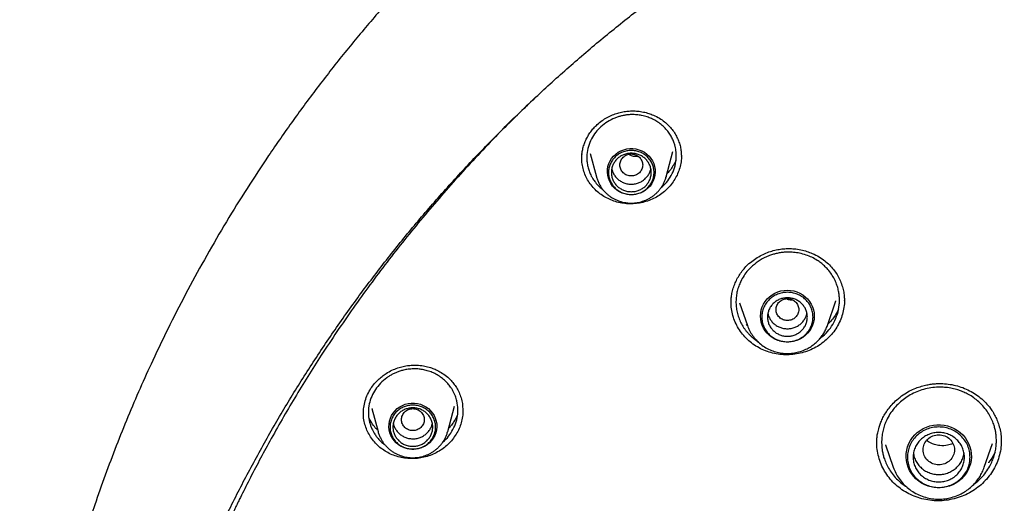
# Model space of a CAD drawing. Header units: millimetres. Extents: x 8 to 1918, y 12 to 2737.
# Tile 81 of 113: x 879 to 914, y 2353 to 2370. Entities that reach past the tile are written whole.
import ezdxf

# ---------------------------------------------------------------- set-up
doc = ezdxf.new("R2010")
doc.units = ezdxf.units.MM

msp = doc.modelspace()

# ---------------------------------------------------------------- linework, layer by layer
at = {"color": 7, "linetype": 'Continuous', "lineweight": 30}
for p, q in [((899.192, 2365.139), (899.412, 2364.324)), ((901.859, 2364.324), (902.098, 2365.209)), ((901.859, 2364.324), (901.855, 2364.312)), ((901.683, 2363.947), (901.72, 2363.975)), ((904.438, 2359.907), (904.712, 2359.112)), ((907.522, 2359.112), (907.818, 2359.969)), ((907.81, 2359.972), (907.806, 2359.962)), ((907.252, 2358.646), (907.363, 2358.729)), ((891.231, 2356.018), (891.231, 2356.032)), ((891.525, 2356.195), (891.743, 2355.39)), ((891.534, 2356.188), (891.531, 2356.197)), ((894.189, 2355.39), (894.43, 2356.281)), ((894.714, 2356.29), (894.725, 2356.145)), ((894.72, 2356.205), (894.722, 2356.126)), ((894.189, 2355.39), (894.186, 2355.378)), ((909.256, 2354.977), (909.256, 2354.995)), ((909.563, 2354.917), (909.833, 2354.134)), ((909.568, 2354.91), (909.565, 2354.918)), ((913.027, 2354.134), (913.316, 2354.972)), ((913.623, 2355.06), (913.623, 2355.039)), ((912.663, 2353.539), (912.797, 2353.643))]:
    msp.add_line(p, q, dxfattribs=at)
at = {"color": 7, "linetype": 'Continuous', "lineweight": 30, "flags": 128}
for points in [[(900.636, 2363.698), (900.528, 2363.705), (900.422, 2363.725), (900.32, 2363.757), (900.223, 2363.802), (900.133, 2363.859), (900.051, 2363.926), (899.979, 2364.003), (899.917, 2364.088), (899.867, 2364.18), (899.83, 2364.277), (899.806, 2364.379), (899.796, 2364.482), (899.799, 2364.586), (899.816, 2364.688), (899.847, 2364.788), (899.89, 2364.882), (899.946, 2364.971), (900.013, 2365.052), (900.091, 2365.124), (900.177, 2365.187), (900.271, 2365.237), (900.371, 2365.276), (900.475, 2365.303), (900.582, 2365.316), (900.689, 2365.316), (900.796, 2365.303), (900.9, 2365.276), (901, 2365.237), (901.094, 2365.187), (901.18, 2365.124), (901.258, 2365.052), (901.325, 2364.971), (901.381, 2364.882), (901.424, 2364.788), (901.455, 2364.688), (901.472, 2364.586), (901.475, 2364.482), (901.465, 2364.379), (901.441, 2364.277), (901.404, 2364.18), (901.354, 2364.088), (901.293, 2364.003), (901.22, 2363.926), (901.138, 2363.859), (901.048, 2363.802), (900.951, 2363.757), (900.849, 2363.725), (900.743, 2363.705), (900.636, 2363.698)], [(906.117, 2358.529), (906.003, 2358.536), (905.891, 2358.556), (905.782, 2358.588), (905.678, 2358.633), (905.581, 2358.69), (905.491, 2358.758), (905.41, 2358.835), (905.34, 2358.922), (905.281, 2359.016), (905.234, 2359.116), (905.201, 2359.221), (905.18, 2359.329), (905.173, 2359.438), (905.18, 2359.548), (905.201, 2359.656), (905.234, 2359.761), (905.281, 2359.861), (905.34, 2359.955), (905.41, 2360.042), (905.491, 2360.119), (905.581, 2360.187), (905.678, 2360.244), (905.782, 2360.289), (905.891, 2360.321), (906.003, 2360.341), (906.117, 2360.348), (906.231, 2360.341), (906.343, 2360.321), (906.451, 2360.289), (906.555, 2360.244), (906.653, 2360.187), (906.743, 2360.119), (906.823, 2360.042), (906.893, 2359.955), (906.952, 2359.861), (906.999, 2359.761), (907.033, 2359.656), (907.054, 2359.548), (907.061, 2359.438), (907.054, 2359.329), (907.033, 2359.221), (906.999, 2359.116), (906.952, 2359.016), (906.893, 2358.922), (906.823, 2358.835), (906.743, 2358.758), (906.653, 2358.69), (906.555, 2358.633), (906.451, 2358.588), (906.343, 2358.556), (906.231, 2358.536), (906.117, 2358.529)], [(892.966, 2354.764), (892.859, 2354.771), (892.753, 2354.791), (892.651, 2354.824), (892.554, 2354.869), (892.463, 2354.925), (892.381, 2354.993), (892.309, 2355.069), (892.247, 2355.154), (892.198, 2355.246), (892.16, 2355.344), (892.136, 2355.445), (892.126, 2355.548), (892.13, 2355.652), (892.147, 2355.754), (892.177, 2355.854), (892.221, 2355.949), (892.277, 2356.038), (892.344, 2356.119), (892.421, 2356.191), (892.508, 2356.253), (892.601, 2356.304), (892.701, 2356.343), (892.805, 2356.369), (892.912, 2356.382), (893.02, 2356.382), (893.127, 2356.369), (893.231, 2356.343), (893.331, 2356.304), (893.424, 2356.253), (893.511, 2356.191), (893.588, 2356.119), (893.655, 2356.038), (893.711, 2355.949), (893.755, 2355.854), (893.785, 2355.754), (893.803, 2355.652), (893.806, 2355.548), (893.796, 2355.445), (893.772, 2355.344), (893.734, 2355.246), (893.685, 2355.154), (893.623, 2355.069), (893.551, 2354.993), (893.469, 2354.925), (893.378, 2354.869), (893.281, 2354.824), (893.179, 2354.791), (893.074, 2354.771), (892.966, 2354.764)], [(911.43, 2353.417), (911.304, 2353.424), (911.18, 2353.444), (911.058, 2353.477), (910.941, 2353.523), (910.83, 2353.581), (910.727, 2353.65), (910.631, 2353.73), (910.546, 2353.819), (910.471, 2353.917), (910.408, 2354.023), (910.357, 2354.134), (910.32, 2354.25), (910.296, 2354.37), (910.285, 2354.491), (910.289, 2354.612), (910.306, 2354.733), (910.337, 2354.851), (910.381, 2354.965), (910.438, 2355.073), (910.507, 2355.175), (910.587, 2355.269), (910.678, 2355.354), (910.777, 2355.428), (910.885, 2355.492), (910.999, 2355.544), (911.119, 2355.584), (911.242, 2355.61), (911.367, 2355.624), (911.493, 2355.624), (911.619, 2355.61), (911.742, 2355.584), (911.861, 2355.544), (911.975, 2355.492), (912.083, 2355.428), (912.183, 2355.354), (912.273, 2355.269), (912.353, 2355.175), (912.422, 2355.073), (912.479, 2354.965), (912.524, 2354.851), (912.555, 2354.733), (912.572, 2354.612), (912.575, 2354.491), (912.565, 2354.37), (912.541, 2354.25), (912.503, 2354.134), (912.452, 2354.023), (912.389, 2353.917), (912.315, 2353.819), (912.229, 2353.73), (912.134, 2353.65), (912.03, 2353.581), (911.919, 2353.523), (911.802, 2353.477), (911.681, 2353.444), (911.556, 2353.424), (911.43, 2353.417)]]:
    msp.add_lwpolyline(points, dxfattribs=at)
at = {"color": 7, "linetype": 'Continuous', "lineweight": 30}
for points, knots in [([(933.494, 2388.893), (933.128, 2388.891), (932.408, 2388.887), (931.348, 2388.855), (930.326, 2388.807), (929.342, 2388.743), (928.397, 2388.665), (927.507, 2388.576), (926.67, 2388.48), (925.885, 2388.379), (925.134, 2388.271), (924.418, 2388.159), (923.684, 2388.035), (922.938, 2387.898), (922.187, 2387.749), (921.488, 2387.601), (920.883, 2387.466), (920.365, 2387.344), (919.92, 2387.235), (919.49, 2387.127), (918.715, 2386.924), (917.588, 2386.609), (916.113, 2386.152), (914.634, 2385.649), (913.154, 2385.098), (911.681, 2384.501), (910.242, 2383.869), (908.842, 2383.207), (907.48, 2382.517), (906.138, 2381.789), (904.819, 2381.026), (903.523, 2380.226), (902.25, 2379.392), (900.962, 2378.493), (899.66, 2377.529), (898.351, 2376.494), (897.075, 2375.421), (895.834, 2374.31), (894.667, 2373.197), (893.569, 2372.087), (892.539, 2370.984), (891.541, 2369.854), (890.578, 2368.696), (889.648, 2367.513), (888.754, 2366.304), (887.919, 2365.106), (887.141, 2363.922), (886.416, 2362.754), (885.724, 2361.568), (885.062, 2360.363), (884.429, 2359.134), (883.872, 2357.978), (883.384, 2356.899), (882.958, 2355.901), (882.55, 2354.886), (882.161, 2353.857), (881.823, 2352.901), (881.536, 2352.036), (881.298, 2351.279), (881.083, 2350.556), (880.889, 2349.868), (880.741, 2349.314), (880.632, 2348.886), (880.555, 2348.577), (880.482, 2348.277), (880.414, 2347.985), (880.347, 2347.694), (880.279, 2347.386), (880.203, 2347.038), (880.119, 2346.642), (880.029, 2346.196), (879.934, 2345.711), (879.838, 2345.186), (879.742, 2344.635), (879.649, 2344.059), (879.559, 2343.461), (879.479, 2342.876), (879.409, 2342.318), (879.351, 2341.815), (879.303, 2341.36), (879.265, 2340.965), (879.235, 2340.627), (879.21, 2340.329), (879.191, 2340.071), (879.175, 2339.853), (879.166, 2339.721), (879.162, 2339.661)], [0, 0, 0, 0, 0.013384, 0.026313, 0.038787, 0.050806, 0.06237, 0.073479, 0.083537, 0.093191, 0.10244, 0.111285, 0.119725, 0.129707, 0.139056, 0.147774, 0.15586, 0.16177, 0.16729, 0.172639, 0.178008, 0.196652, 0.215534, 0.234655, 0.254014, 0.27354, 0.293071, 0.311822, 0.330573, 0.349325, 0.368077, 0.386831, 0.405584, 0.424337, 0.444966, 0.465594, 0.486223, 0.506853, 0.527483, 0.546238, 0.564994, 0.583751, 0.602508, 0.621265, 0.640022, 0.65878, 0.675975, 0.693171, 0.710366, 0.727562, 0.744859, 0.762365, 0.775874, 0.789505, 0.803258, 0.817133, 0.831044, 0.841536, 0.851544, 0.861068, 0.870108, 0.878663, 0.882833, 0.886877, 0.890795, 0.894588, 0.898273, 0.902212, 0.906552, 0.911791, 0.917516, 0.923728, 0.930428, 0.937615, 0.944764, 0.952337, 0.960336, 0.96692, 0.973438, 0.979326, 0.984042, 0.988248, 0.991945, 0.995135, 0.997819, 1, 1, 1, 1]), ([(882.878, 2342.616), (882.928, 2342.817), (883.039, 2343.269), (883.225, 2343.968), (883.436, 2344.713), (883.658, 2345.456), (883.893, 2346.195), (884.139, 2346.931), (884.397, 2347.662), (884.667, 2348.39), (884.949, 2349.114), (885.242, 2349.834), (885.546, 2350.549), (885.862, 2351.259), (886.189, 2351.965), (886.528, 2352.665), (886.877, 2353.361), (887.238, 2354.051), (887.61, 2354.736), (887.993, 2355.415), (888.386, 2356.089), (888.79, 2356.756), (889.205, 2357.418), (889.631, 2358.073), (890.067, 2358.722), (890.513, 2359.364), (890.969, 2360), (891.436, 2360.628), (891.913, 2361.25), (892.399, 2361.865), (892.895, 2362.472), (893.401, 2363.072), (893.917, 2363.664), (894.442, 2364.248), (894.976, 2364.825), (895.519, 2365.393), (896.072, 2365.954), (896.633, 2366.506), (897.203, 2367.05), (897.782, 2367.585), (898.369, 2368.111), (898.965, 2368.629), (899.569, 2369.138), (900.181, 2369.637), (900.8, 2370.128), (901.428, 2370.609), (902.063, 2371.081), (902.706, 2371.544), (903.356, 2371.997), (904.013, 2372.44), (904.677, 2372.873), (905.349, 2373.296), (906.026, 2373.71), (906.711, 2374.113), (907.401, 2374.506), (908.098, 2374.889), (908.801, 2375.261), (909.51, 2375.623), (910.225, 2375.974), (910.945, 2376.315), (911.67, 2376.644), (912.401, 2376.963), (913.137, 2377.271), (913.877, 2377.568), (914.622, 2377.855), (915.372, 2378.129), (916.126, 2378.393), (916.884, 2378.646), (917.646, 2378.887), (918.412, 2379.117), (919.182, 2379.335), (919.954, 2379.542), (920.731, 2379.738), (921.51, 2379.922), (922.292, 2380.094), (923.076, 2380.255), (923.863, 2380.404), (924.653, 2380.541), (925.444, 2380.667), (926.238, 2380.78), (927.033, 2380.882), (927.83, 2380.973), (928.628, 2381.051), (929.427, 2381.117), (930.227, 2381.172), (931.028, 2381.214), (931.829, 2381.245), (932.631, 2381.264), (933.433, 2381.271), (934.236, 2381.266), (935.038, 2381.249), (935.839, 2381.22), (936.64, 2381.179), (937.441, 2381.126), (938.24, 2381.062), (939.038, 2380.985), (939.835, 2380.897), (940.63, 2380.797), (941.424, 2380.685), (942.216, 2380.561), (943.006, 2380.425), (943.793, 2380.278), (944.578, 2380.119), (945.361, 2379.948), (946.14, 2379.766), (946.917, 2379.573), (947.69, 2379.367), (948.46, 2379.151), (949.226, 2378.922), (949.989, 2378.683), (950.748, 2378.432), (951.502, 2378.17), (952.253, 2377.897), (952.999, 2377.612), (953.74, 2377.317), (954.476, 2377.01), (955.208, 2376.693), (955.934, 2376.365), (956.655, 2376.026), (957.37, 2375.676), (958.08, 2375.316), (958.784, 2374.945), (959.482, 2374.564), (960.173, 2374.173), (960.859, 2373.771), (961.537, 2373.359), (962.209, 2372.937), (962.875, 2372.506), (963.533, 2372.064), (964.184, 2371.613), (964.828, 2371.152), (965.464, 2370.681), (966.093, 2370.201), (966.714, 2369.712), (967.327, 2369.214), (967.932, 2368.706), (968.529, 2368.19), (969.118, 2367.665), (969.698, 2367.131), (970.269, 2366.588), (970.832, 2366.037), (971.385, 2365.478), (971.93, 2364.911), (972.466, 2364.336), (972.992, 2363.752), (973.509, 2363.161), (974.016, 2362.563), (974.514, 2361.957), (975.002, 2361.343), (975.48, 2360.723), (975.948, 2360.095), (976.406, 2359.461), (976.854, 2358.819), (977.292, 2358.172), (977.719, 2357.517), (978.135, 2356.857), (978.541, 2356.19), (978.936, 2355.518), (979.321, 2354.839), (979.694, 2354.155), (980.056, 2353.466), (980.408, 2352.771), (980.748, 2352.071), (981.077, 2351.366), (981.394, 2350.656), (981.701, 2349.942), (981.995, 2349.223), (982.279, 2348.5), (982.55, 2347.773), (982.81, 2347.042), (983.058, 2346.307), (983.294, 2345.568), (983.519, 2344.826), (983.732, 2344.081), (983.932, 2343.332), (984.088, 2342.718), (984.172, 2342.353), (984.199, 2342.239)], [0, 0, 0, 0, 0.004598, 0.010338, 0.016078, 0.021817, 0.027557, 0.033297, 0.039036, 0.044776, 0.050516, 0.056255, 0.061995, 0.067734, 0.073474, 0.079213, 0.084953, 0.090692, 0.096432, 0.102171, 0.10791, 0.11365, 0.119389, 0.125128, 0.130868, 0.136607, 0.142346, 0.148085, 0.153824, 0.159563, 0.165302, 0.171041, 0.17678, 0.182519, 0.188258, 0.193997, 0.199736, 0.205475, 0.211214, 0.216953, 0.222692, 0.22843, 0.234169, 0.239908, 0.245647, 0.251385, 0.257124, 0.262862, 0.268601, 0.27434, 0.280078, 0.285817, 0.291555, 0.297294, 0.303032, 0.30877, 0.314509, 0.320247, 0.325986, 0.331724, 0.337462, 0.3432, 0.348939, 0.354677, 0.360415, 0.366154, 0.371892, 0.37763, 0.383368, 0.389106, 0.394844, 0.400583, 0.406321, 0.412059, 0.417797, 0.423535, 0.429273, 0.435011, 0.440749, 0.446487, 0.452225, 0.457964, 0.463702, 0.46944, 0.475178, 0.480916, 0.486654, 0.492392, 0.49813, 0.503868, 0.509606, 0.515344, 0.521082, 0.52682, 0.532558, 0.538296, 0.544034, 0.549772, 0.55551, 0.561248, 0.566986, 0.572724, 0.578462, 0.584201, 0.589939, 0.595677, 0.601415, 0.607153, 0.612891, 0.618629, 0.624367, 0.630105, 0.635844, 0.641582, 0.64732, 0.653058, 0.658797, 0.664535, 0.670273, 0.676011, 0.68175, 0.687488, 0.693226, 0.698965, 0.704703, 0.710441, 0.71618, 0.721918, 0.727657, 0.733395, 0.739134, 0.744872, 0.750611, 0.75635, 0.762088, 0.767827, 0.773565, 0.779304, 0.785043, 0.790782, 0.79652, 0.802259, 0.807998, 0.813737, 0.819476, 0.825215, 0.830954, 0.836693, 0.842432, 0.848171, 0.85391, 0.859649, 0.865388, 0.871127, 0.876866, 0.882606, 0.888345, 0.894084, 0.899823, 0.905563, 0.911302, 0.917041, 0.922781, 0.92852, 0.93426, 0.939999, 0.945739, 0.951478, 0.957218, 0.962957, 0.968697, 0.974436, 0.980176, 0.985916, 0.991655, 0.997395, 1, 1, 1, 1]), ([(897.254, 2367.094), (896.848, 2366.703), (895.947, 2365.836), (894.635, 2364.435), (893.306, 2362.909), (892.051, 2361.342), (890.861, 2359.729), (889.783, 2358.137), (888.81, 2356.577), (887.968, 2355.114), (887.346, 2353.943), (887, 2353.254), (886.873, 2352.998), (886.834, 2352.918), (886.795, 2352.838), (886.756, 2352.758), (886.718, 2352.678), (886.663, 2352.564), (886.581, 2352.394), (886.464, 2352.146), (886.313, 2351.82), (886.127, 2351.41), (885.907, 2350.911), (885.66, 2350.332), (885.389, 2349.67), (885.097, 2348.925), (884.826, 2348.198), (884.58, 2347.503), (884.361, 2346.858), (884.148, 2346.199), (883.95, 2345.555), (883.773, 2344.949), (883.612, 2344.373), (883.433, 2343.697), (883.243, 2342.938), (883.053, 2342.112), (882.894, 2341.365), (882.767, 2340.72), (882.666, 2340.171), (882.604, 2339.814), (882.568, 2339.6), (882.553, 2339.509), (882.539, 2339.421), (882.525, 2339.337), (882.512, 2339.256), (882.5, 2339.178), (882.387, 2338.461), (882.204, 2337.101), (882.02, 2335.089), (881.92, 2333.071), (881.907, 2331.052), (881.98, 2329.033), (882.137, 2327.019), (882.38, 2325.013), (882.706, 2323.018), (883.115, 2321.037), (883.606, 2319.074), (884.182, 2317.132), (884.782, 2315.353), (885.227, 2314.235), (885.422, 2313.747)], [0, 0, 0, 0, 0.028754, 0.063718, 0.097983, 0.132248, 0.166514, 0.20078, 0.230934, 0.261088, 0.287624, 0.299301, 0.30083, 0.302359, 0.303888, 0.305417, 0.306946, 0.308475, 0.31197, 0.316683, 0.322614, 0.330528, 0.33991, 0.35076, 0.363078, 0.376864, 0.392118, 0.403218, 0.414984, 0.427417, 0.439055, 0.449844, 0.46016, 0.470004, 0.486096, 0.500742, 0.513942, 0.525697, 0.534845, 0.542874, 0.544522, 0.546114, 0.54765, 0.549129, 0.550552, 0.551919, 0.553228, 0.588195, 0.62316, 0.658125, 0.69309, 0.728054, 0.763018, 0.797981, 0.832948, 0.867913, 0.902876, 0.937838, 0.972801, 1, 1, 1, 1]), ([(899.441, 2366.162), (899.497, 2366.209), (899.605, 2366.3), (899.785, 2366.41), (899.969, 2366.497), (900.154, 2366.563), (900.337, 2366.607), (900.516, 2366.633), (900.688, 2366.641), (900.87, 2366.632), (901.057, 2366.604), (901.243, 2366.555), (901.434, 2366.483), (901.621, 2366.387), (901.798, 2366.265), (901.946, 2366.133), (902.072, 2365.989), (902.177, 2365.834), (902.262, 2365.672), (902.326, 2365.506), (902.369, 2365.341), (902.391, 2365.185), (902.393, 2365.089), (902.394, 2365.043)], [0, 0, 0, 0, 0.053523, 0.104965, 0.15445, 0.20204, 0.247766, 0.291659, 0.333755, 0.374051, 0.424929, 0.472587, 0.516999, 0.577424, 0.630523, 0.680577, 0.729821, 0.778336, 0.826083, 0.872984, 0.918379, 0.960693, 1, 1, 1, 1]), ([(901.72, 2363.975), (901.788, 2364.043), (901.926, 2364.183), (902.079, 2364.436), (902.183, 2364.717), (902.215, 2364.945), (902.216, 2365.105), (902.21, 2365.198), (902.197, 2365.296), (902.176, 2365.4), (902.141, 2365.518), (902.089, 2365.649), (902.013, 2365.792), (901.914, 2365.934), (901.792, 2366.07), (901.651, 2366.191), (901.501, 2366.292), (901.348, 2366.37), (901.182, 2366.434), (901.007, 2366.48), (900.827, 2366.505), (900.67, 2366.511), (900.533, 2366.504), (900.41, 2366.489), (900.289, 2366.464), (900.172, 2366.432), (900.003, 2366.371), (899.791, 2366.267), (899.642, 2366.145), (899.569, 2366.085)], [0, 0, 0, 0, 0.059646, 0.121083, 0.184318, 0.249355, 0.267847, 0.287804, 0.309224, 0.332105, 0.356444, 0.388909, 0.423643, 0.460638, 0.499886, 0.540043, 0.577924, 0.613537, 0.646889, 0.687839, 0.724796, 0.757773, 0.783135, 0.80824, 0.83309, 0.857689, 0.882038, 0.941765, 1, 1, 1, 1]), ([(898.904, 2365.131), (898.912, 2365.184), (898.927, 2365.292), (898.973, 2365.451), (899.035, 2365.608), (899.114, 2365.76), (899.208, 2365.904), (899.315, 2366.04), (899.399, 2366.122), (899.441, 2366.162)], [0, 0, 0, 0, 0.138094, 0.281128, 0.424664, 0.568485, 0.712383, 0.856222, 1, 1, 1, 1]), ([(899.569, 2366.085), (899.506, 2366.022), (899.376, 2365.893), (899.228, 2365.658), (899.12, 2365.393), (899.076, 2365.153), (899.071, 2364.953), (899.084, 2364.799), (899.115, 2364.645), (899.148, 2364.543), (899.168, 2364.491), (899.169, 2364.489), (899.171, 2364.485), (899.174, 2364.478), (899.18, 2364.461), (899.199, 2364.419), (899.234, 2364.346), (899.292, 2364.244), (899.383, 2364.117), (899.496, 2363.987), (899.595, 2363.911), (899.639, 2363.878)], [0, 0, 0, 0, 0.102259, 0.209374, 0.321421, 0.438473, 0.498977, 0.560765, 0.623845, 0.688226, 0.689693, 0.69028, 0.691445, 0.6939, 0.699478, 0.71325, 0.749994, 0.795983, 0.854425, 0.935966, 1, 1, 1, 1]), ([(898.894, 2364.963), (898.894, 2365.018), (898.894, 2365.074), (898.904, 2365.13), (898.904, 2365.131)], [0, 0, 0, 0, 0.970744, 1, 1, 1, 1]), ([(898.897, 2364.962), (898.896, 2364.978), (898.892, 2365.035), (898.901, 2365.092), (898.908, 2365.134)], [0, 0, 0, 0, 0.275896, 1, 1, 1, 1]), ([(901.842, 2363.849), (901.784, 2363.8), (901.668, 2363.703), (901.471, 2363.586), (901.262, 2363.492), (901.042, 2363.425), (900.815, 2363.385), (900.585, 2363.374), (900.355, 2363.391), (900.132, 2363.437), (899.918, 2363.51), (899.717, 2363.607), (899.531, 2363.729), (899.364, 2363.873), (899.219, 2364.037), (899.099, 2364.218), (899.004, 2364.412), (898.938, 2364.617), (898.899, 2364.814), (898.897, 2364.942), (898.897, 2364.998)], [0, 0, 0, 0, 0.056684, 0.112973, 0.169078, 0.225174, 0.281428, 0.338032, 0.394656, 0.450955, 0.507078, 0.563124, 0.619179, 0.675353, 0.731556, 0.787683, 0.843796, 0.899923, 0.9561, 1, 1, 1, 1]), ([(900.636, 2365.127), (900.583, 2365.121), (900.479, 2365.109), (900.345, 2365.02), (900.257, 2364.892), (900.225, 2364.741), (900.257, 2364.59), (900.345, 2364.461), (900.479, 2364.376), (900.636, 2364.345), (900.792, 2364.376), (900.926, 2364.461), (901.014, 2364.59), (901.046, 2364.741), (901.014, 2364.892), (900.926, 2365.02), (900.792, 2365.109), (900.688, 2365.121), (900.636, 2365.127)], [0, 0, 0, 0, 0.0625, 0.125, 0.1875, 0.25, 0.3125, 0.375, 0.4375, 0.5, 0.5625, 0.625, 0.6875, 0.75, 0.8125, 0.875, 0.9375, 1, 1, 1, 1]), ([(900.559, 2365.112), (900.573, 2365.103), (900.626, 2365.069), (900.735, 2365.048), (900.826, 2365.045), (900.87, 2365.044)], [0, 0, 0, 0, 0.157494, 0.590689, 1, 1, 1, 1]), ([(902.392, 2365.062), (902.393, 2365.046), (902.397, 2364.958), (902.375, 2364.798), (902.325, 2364.587), (902.245, 2364.382), (902.137, 2364.189), (902.005, 2364.008), (901.897, 2363.902), (901.842, 2363.849)], [0, 0, 0, 0, 0.035613, 0.196305, 0.356481, 0.516554, 0.676876, 0.837844, 1, 1, 1, 1]), ([(899.95, 2364.613), (899.959, 2364.576), (899.978, 2364.495), (900.038, 2364.382), (900.122, 2364.276), (900.226, 2364.189), (900.346, 2364.122), (900.476, 2364.08), (900.613, 2364.063), (900.751, 2364.071), (900.884, 2364.106), (901.009, 2364.164), (901.08, 2364.221), (901.115, 2364.249)], [0, 0, 0, 0, 0.079444, 0.1715, 0.263555, 0.355611, 0.447666, 0.539722, 0.631778, 0.723833, 0.815889, 0.907944, 1, 1, 1, 1]), ([(901.115, 2364.249), (901.146, 2364.281), (901.21, 2364.345), (901.276, 2364.462), (901.314, 2364.553), (901.32, 2364.605), (901.321, 2364.614)], [0, 0, 0, 0, 0.313389, 0.626778, 0.940167, 1, 1, 1, 1]), ([(902.197, 2364.893), (902.181, 2364.857), (902.14, 2364.766), (902.048, 2364.626), (901.962, 2364.511), (901.902, 2364.454), (901.891, 2364.443)], [0, 0, 0, 0, 0.223083, 0.568294, 0.917518, 1, 1, 1, 1]), ([(899.413, 2364.322), (899.414, 2364.32), (899.423, 2364.276), (899.454, 2364.194), (899.504, 2364.081), (899.565, 2363.977), (899.633, 2363.882), (899.709, 2363.794), (899.794, 2363.714), (899.885, 2363.641), (899.982, 2363.578), (900.084, 2363.524), (900.188, 2363.481), (900.292, 2363.448), (900.383, 2363.426), (900.465, 2363.413), (900.546, 2363.404), (900.604, 2363.403), (900.636, 2363.403)], [0, 0, 0, 0, 0.004617, 0.081968, 0.160357, 0.23146, 0.302559, 0.373624, 0.444607, 0.515431, 0.585961, 0.655947, 0.724854, 0.791313, 0.852605, 0.895838, 0.942213, 1, 1, 1, 1]), ([(900.636, 2363.403), (900.678, 2363.404), (900.738, 2363.405), (900.826, 2363.416), (900.901, 2363.429), (900.99, 2363.451), (901.081, 2363.481), (901.175, 2363.519), (901.268, 2363.567), (901.359, 2363.623), (901.447, 2363.689), (901.531, 2363.763), (901.608, 2363.846), (901.678, 2363.936), (901.74, 2364.033), (901.793, 2364.137), (901.832, 2364.231), (901.848, 2364.29), (901.854, 2364.312)], [0, 0, 0, 0, 0.0775175, 0.1093306, 0.1621276, 0.2171126, 0.2762363, 0.3380937, 0.402119, 0.4678637, 0.5350119, 0.6033342, 0.6726637, 0.742879, 0.8138941, 0.885651, 0.9581145, 1, 1, 1, 1]), ([(904.768, 2361.279), (904.831, 2361.33), (904.953, 2361.432), (905.155, 2361.554), (905.36, 2361.652), (905.568, 2361.724), (905.773, 2361.774), (905.974, 2361.802), (906.169, 2361.811), (906.374, 2361.802), (906.585, 2361.77), (906.796, 2361.714), (907.013, 2361.633), (907.226, 2361.524), (907.427, 2361.385), (907.596, 2361.236), (907.74, 2361.073), (907.861, 2360.897), (907.96, 2360.711), (908.036, 2360.519), (908.087, 2360.325), (908.114, 2360.142), (908.117, 2360.028), (908.118, 2359.973)], [0, 0, 0, 0, 0.0529606, 0.1038432, 0.1527926, 0.1998936, 0.2452012, 0.2887614, 0.3306228, 0.3707632, 0.4214406, 0.4689261, 0.5132115, 0.57356, 0.6266381, 0.6762575, 0.7253081, 0.7739335, 0.8220868, 0.8696792, 0.9162352, 0.9597254, 1, 1, 1, 1]), ([(907.363, 2358.729), (907.437, 2358.802), (907.587, 2358.95), (907.758, 2359.216), (907.882, 2359.512), (907.933, 2359.764), (907.946, 2359.959), (907.944, 2360.096), (907.928, 2360.244), (907.896, 2360.402), (907.844, 2360.568), (907.769, 2360.739), (907.668, 2360.911), (907.549, 2361.066), (907.421, 2361.198), (907.295, 2361.305), (907.147, 2361.409), (906.976, 2361.503), (906.769, 2361.588), (906.555, 2361.647), (906.344, 2361.677), (906.165, 2361.685), (906.009, 2361.678), (905.866, 2361.662), (905.727, 2361.635), (905.591, 2361.598), (905.396, 2361.53), (905.15, 2361.411), (904.977, 2361.271), (904.891, 2361.202)], [0, 0, 0, 0, 0.055296, 0.112122, 0.170477, 0.230358, 0.253457, 0.278853, 0.306544, 0.336525, 0.368789, 0.403331, 0.440144, 0.47922, 0.510664, 0.540603, 0.56904, 0.608874, 0.64535, 0.688765, 0.726253, 0.757829, 0.783139, 0.808203, 0.833023, 0.857603, 0.881943, 0.94169, 1, 1, 1, 1]), ([(904.15, 2360.107), (904.158, 2360.165), (904.176, 2360.285), (904.229, 2360.466), (904.3, 2360.646), (904.391, 2360.82), (904.499, 2360.985), (904.624, 2361.14), (904.72, 2361.232), (904.768, 2361.279)], [0, 0, 0, 0, 0.132351, 0.276459, 0.421055, 0.565901, 0.710763, 0.855475, 1, 1, 1, 1]), ([(904.891, 2361.202), (904.837, 2361.15), (904.727, 2361.044), (904.588, 2360.86), (904.481, 2360.674), (904.405, 2360.492), (904.353, 2360.319), (904.32, 2360.138), (904.307, 2359.952), (904.315, 2359.763), (904.347, 2359.573), (904.402, 2359.385), (904.467, 2359.234), (904.528, 2359.12), (904.578, 2359.04), (904.632, 2358.962), (904.691, 2358.888), (904.754, 2358.817), (904.821, 2358.749), (904.892, 2358.684), (904.966, 2358.624), (905.031, 2358.576), (905.072, 2358.551), (905.085, 2358.543)], [0, 0, 0, 0, 0.070907, 0.143703, 0.218411, 0.27573, 0.334147, 0.393673, 0.454317, 0.516089, 0.578998, 0.643054, 0.708268, 0.739624, 0.770223, 0.800835, 0.831461, 0.862101, 0.892754, 0.92342, 0.9541, 0.984793, 1, 1, 1, 1]), ([(904.14, 2359.902), (904.139, 2359.924), (904.135, 2359.993), (904.146, 2360.062), (904.153, 2360.109)], [0, 0, 0, 0, 0.3148444, 1, 1, 1, 1]), ([(904.137, 2359.904), (904.137, 2359.967), (904.137, 2360.035), (904.149, 2360.102), (904.15, 2360.107)], [0, 0, 0, 0, 0.927932, 1, 1, 1, 1]), ([(907.481, 2358.607), (907.415, 2358.551), (907.282, 2358.442), (907.057, 2358.31), (906.819, 2358.205), (906.569, 2358.131), (906.311, 2358.088), (906.049, 2358.076), (905.788, 2358.099), (905.534, 2358.153), (905.291, 2358.238), (905.063, 2358.351), (904.852, 2358.492), (904.663, 2358.658), (904.499, 2358.847), (904.364, 2359.055), (904.257, 2359.278), (904.183, 2359.512), (904.141, 2359.734), (904.14, 2359.876), (904.14, 2359.936)], [0, 0, 0, 0, 0.056802, 0.113223, 0.169469, 0.225705, 0.282096, 0.338831, 0.395594, 0.45205, 0.508338, 0.564547, 0.620756, 0.677066, 0.733408, 0.78969, 0.845968, 0.90226, 0.958587, 1, 1, 1, 1]), ([(906.117, 2360.055), (906.065, 2360.049), (905.96, 2360.037), (905.826, 2359.948), (905.738, 2359.82), (905.706, 2359.669), (905.738, 2359.518), (905.826, 2359.389), (905.96, 2359.304), (906.117, 2359.273), (906.274, 2359.304), (906.407, 2359.389), (906.495, 2359.518), (906.528, 2359.669), (906.495, 2359.82), (906.407, 2359.948), (906.274, 2360.037), (906.169, 2360.049), (906.117, 2360.055)], [0, 0, 0, 0, 0.0625, 0.125, 0.1875, 0.25, 0.3125, 0.375, 0.4375, 0.5, 0.5625, 0.625, 0.6875, 0.75, 0.8125, 0.875, 0.9375, 1, 1, 1, 1]), ([(906.113, 2360.032), (906.157, 2360.021), (906.216, 2360.006), (906.277, 2360.01), (906.292, 2360.011)], [0, 0, 0, 0, 0.751099, 1, 1, 1, 1]), ([(908.115, 2359.995), (908.116, 2359.974), (908.121, 2359.87), (908.094, 2359.684), (908.036, 2359.443), (907.943, 2359.211), (907.819, 2358.991), (907.667, 2358.786), (907.544, 2358.666), (907.481, 2358.607)], [0, 0, 0, 0, 0.0426061, 0.2020958, 0.3611239, 0.5200757, 0.679274, 0.8390813, 1, 1, 1, 1]), ([(905.43, 2359.538), (905.43, 2359.538), (905.435, 2359.494), (905.468, 2359.41), (905.53, 2359.292), (905.619, 2359.189), (905.725, 2359.105), (905.847, 2359.042), (905.979, 2359.002), (906.071, 2358.997), (906.117, 2358.995)], [0, 0, 0, 0, 0.000201, 0.14303, 0.285858, 0.428687, 0.571515, 0.714343, 0.857172, 1, 1, 1, 1]), ([(906.117, 2358.995), (906.163, 2358.997), (906.254, 2359.002), (906.386, 2359.042), (906.508, 2359.105), (906.615, 2359.189), (906.703, 2359.292), (906.766, 2359.41), (906.799, 2359.494), (906.803, 2359.538), (906.803, 2359.538)], [0, 0, 0, 0, 0.142828, 0.285657, 0.428485, 0.571313, 0.714142, 0.85697, 0.999799, 1, 1, 1, 1]), ([(907.913, 2359.675), (907.891, 2359.631), (907.84, 2359.529), (907.734, 2359.374), (907.631, 2359.244), (907.558, 2359.176), (907.538, 2359.158)], [0, 0, 0, 0, 0.240065, 0.551197, 0.876742, 1, 1, 1, 1]), ([(904.708, 2359.105), (904.704, 2359.108), (904.69, 2359.121), (904.678, 2359.134), (904.669, 2359.144)], [0, 0, 0, 0, 0.29885, 1, 1, 1, 1]), ([(904.712, 2359.112), (904.736, 2359.051), (904.784, 2358.928), (904.89, 2358.757), (905.021, 2358.595), (905.179, 2358.449), (905.358, 2358.326), (905.553, 2358.232), (905.755, 2358.167), (905.96, 2358.131), (906.164, 2358.124), (906.365, 2358.144), (906.568, 2358.191), (906.753, 2358.263), (906.918, 2358.353), (907.062, 2358.455), (907.188, 2358.569), (907.295, 2358.692), (907.384, 2358.818), (907.463, 2358.958), (907.502, 2359.06), (907.522, 2359.112)], [0, 0, 0, 0, 0.052998, 0.10785, 0.164691, 0.223704, 0.284086, 0.343281, 0.401166, 0.457756, 0.513067, 0.567114, 0.622093, 0.683577, 0.728424, 0.776386, 0.827499, 0.86793, 0.910157, 0.954182, 1, 1, 1, 1]), ([(891.494, 2356.905), (891.533, 2356.959), (891.607, 2357.064), (891.74, 2357.204), (891.881, 2357.326), (892.043, 2357.44), (892.226, 2357.541), (892.428, 2357.623), (892.626, 2357.678), (892.816, 2357.709), (892.995, 2357.72), (893.186, 2357.714), (893.382, 2357.688), (893.575, 2357.639), (893.753, 2357.574), (893.928, 2357.487), (894.109, 2357.366), (894.266, 2357.227), (894.397, 2357.078), (894.501, 2356.928), (894.593, 2356.759), (894.664, 2356.571), (894.706, 2356.412), (894.712, 2356.316), (894.714, 2356.29)], [0, 0, 0, 0, 0.0465, 0.091195, 0.134185, 0.17552, 0.228088, 0.277812, 0.324748, 0.368868, 0.410164, 0.44864, 0.500999, 0.546898, 0.588178, 0.634157, 0.686177, 0.74436, 0.786567, 0.831419, 0.878814, 0.92864, 0.980922, 1, 1, 1, 1]), ([(894.303, 2355.336), (894.352, 2355.419), (894.45, 2355.587), (894.532, 2355.869), (894.559, 2356.166), (894.53, 2356.394), (894.488, 2356.549), (894.458, 2356.637), (894.419, 2356.729), (894.371, 2356.824), (894.306, 2356.93), (894.22, 2357.045), (894.108, 2357.165), (893.975, 2357.279), (893.82, 2357.381), (893.651, 2357.464), (893.478, 2357.526), (893.308, 2357.565), (893.13, 2357.587), (892.947, 2357.589), (892.765, 2357.571), (892.611, 2357.538), (892.479, 2357.499), (892.363, 2357.454), (892.252, 2357.401), (892.146, 2357.342), (891.998, 2357.243), (891.819, 2357.091), (891.706, 2356.937), (891.65, 2356.861)], [0, 0, 0, 0, 0.059646, 0.121083, 0.184318, 0.249355, 0.267847, 0.287804, 0.309224, 0.332105, 0.356444, 0.388909, 0.423643, 0.460638, 0.499886, 0.540043, 0.577924, 0.613537, 0.646889, 0.687839, 0.724796, 0.757773, 0.783135, 0.80824, 0.83309, 0.857689, 0.882038, 0.941765, 1, 1, 1, 1]), ([(909.961, 2356.506), (910.034, 2356.566), (910.173, 2356.68), (910.399, 2356.811), (910.614, 2356.909), (910.817, 2356.979), (911.002, 2357.025), (911.167, 2357.053), (911.312, 2357.067), (911.488, 2357.075), (911.703, 2357.066), (911.959, 2357.025), (912.211, 2356.954), (912.454, 2356.856), (912.683, 2356.73), (912.894, 2356.579), (913.086, 2356.403), (913.235, 2356.222), (913.35, 2356.048), (913.438, 2355.883), (913.514, 2355.702), (913.575, 2355.5), (913.618, 2355.283), (913.623, 2355.134), (913.626, 2355.06)], [0, 0, 0, 0, 0.056608, 0.108262, 0.155157, 0.197392, 0.235021, 0.268068, 0.29654, 0.321647, 0.372267, 0.423783, 0.476208, 0.528976, 0.581669, 0.63424, 0.687283, 0.741999, 0.779521, 0.817846, 0.858531, 0.903362, 0.952239, 1, 1, 1, 1]), ([(891.23, 2356.031), (891.233, 2356.099), (891.238, 2356.245), (891.289, 2356.467), (891.37, 2356.695), (891.453, 2356.835), (891.494, 2356.905)], [0, 0, 0, 0, 0.223096, 0.482019, 0.741079, 1, 1, 1, 1]), ([(891.65, 2356.861), (891.604, 2356.783), (891.51, 2356.623), (891.428, 2356.353), (891.395, 2356.066), (891.419, 2355.83), (891.463, 2355.654), (891.504, 2355.537), (891.552, 2355.43), (891.602, 2355.341), (891.656, 2355.255), (891.726, 2355.162), (891.824, 2355.055), (891.915, 2354.968), (891.979, 2354.925), (891.996, 2354.914)], [0, 0, 0, 0, 0.12181, 0.24862, 0.380521, 0.517602, 0.573988, 0.631226, 0.689322, 0.73579, 0.773031, 0.829011, 0.895487, 0.972481, 1, 1, 1, 1]), ([(912.797, 2353.643), (912.856, 2353.699), (912.976, 2353.812), (913.128, 2354.009), (913.246, 2354.206), (913.332, 2354.399), (913.393, 2354.582), (913.434, 2354.772), (913.453, 2354.948), (913.455, 2355.097), (913.449, 2355.219), (913.435, 2355.337), (913.411, 2355.465), (913.371, 2355.613), (913.309, 2355.783), (913.216, 2355.97), (913.092, 2356.16), (912.936, 2356.343), (912.757, 2356.505), (912.573, 2356.635), (912.399, 2356.731), (912.241, 2356.801), (912.08, 2356.858), (911.899, 2356.905), (911.694, 2356.937), (911.464, 2356.95), (911.22, 2356.936), (910.962, 2356.889), (910.715, 2356.813), (910.485, 2356.709), (910.271, 2356.582), (910.145, 2356.479), (910.083, 2356.427)], [0, 0, 0, 0, 0.039308, 0.079447, 0.120417, 0.151699, 0.183446, 0.215659, 0.248337, 0.271634, 0.289723, 0.309612, 0.331298, 0.354779, 0.386646, 0.421304, 0.458748, 0.498969, 0.539996, 0.576549, 0.608637, 0.63627, 0.659452, 0.690738, 0.725526, 0.757887, 0.799843, 0.841147, 0.881807, 0.921831, 0.961226, 1, 1, 1, 1]), ([(909.252, 2354.994), (909.252, 2355.018), (909.253, 2355.083), (909.263, 2355.201), (909.287, 2355.358), (909.329, 2355.522), (909.385, 2355.685), (909.452, 2355.84), (909.54, 2356.004), (909.653, 2356.174), (909.791, 2356.346), (909.903, 2356.452), (909.961, 2356.506)], [0, 0, 0, 0, 0.0443108, 0.117833, 0.2122257, 0.3277201, 0.4165364, 0.5147891, 0.6224062, 0.7392534, 0.8651611, 1, 1, 1, 1]), ([(910.083, 2356.427), (910.022, 2356.371), (909.901, 2356.256), (909.748, 2356.058), (909.63, 2355.859), (909.544, 2355.665), (909.485, 2355.481), (909.444, 2355.291), (909.427, 2355.125), (909.424, 2354.984), (909.429, 2354.867), (909.443, 2354.741), (909.468, 2354.608), (909.509, 2354.455), (909.572, 2354.284), (909.666, 2354.097), (909.789, 2353.909), (909.945, 2353.727), (910.118, 2353.567), (910.248, 2353.481), (910.306, 2353.443)], [0, 0, 0, 0, 0.069258, 0.139757, 0.211513, 0.266182, 0.321573, 0.377694, 0.43455, 0.466079, 0.500235, 0.537021, 0.576442, 0.618502, 0.674784, 0.735202, 0.799765, 0.868484, 0.940947, 1, 1, 1, 1]), ([(894.455, 2355.244), (894.411, 2355.182), (894.323, 2355.06), (894.162, 2354.899), (893.984, 2354.759), (893.787, 2354.641), (893.577, 2354.548), (893.356, 2354.481), (893.128, 2354.443), (892.898, 2354.434), (892.671, 2354.453), (892.449, 2354.499), (892.236, 2354.572), (892.035, 2354.671), (891.851, 2354.795), (891.686, 2354.941), (891.543, 2355.107), (891.424, 2355.289), (891.33, 2355.485), (891.265, 2355.692), (891.23, 2355.884), (891.23, 2356.006), (891.23, 2356.055)], [0, 0, 0, 0, 0.051202, 0.102048, 0.152727, 0.203398, 0.254212, 0.305343, 0.356491, 0.407345, 0.45804, 0.508667, 0.559301, 0.610042, 0.66081, 0.711509, 0.762195, 0.812895, 0.86364, 0.914504, 0.965336, 1, 1, 1, 1]), ([(892.966, 2356.193), (892.914, 2356.187), (892.809, 2356.175), (892.676, 2356.087), (892.588, 2355.959), (892.555, 2355.807), (892.588, 2355.656), (892.676, 2355.528), (892.809, 2355.443), (892.966, 2355.412), (893.123, 2355.443), (893.256, 2355.528), (893.345, 2355.656), (893.377, 2355.807), (893.345, 2355.959), (893.256, 2356.087), (893.123, 2356.175), (893.018, 2356.187), (892.966, 2356.193)], [0, 0, 0, 0, 0.0625, 0.125, 0.1875, 0.25, 0.3125, 0.375, 0.4375, 0.5, 0.5625, 0.625, 0.6875, 0.75, 0.8125, 0.875, 0.9375, 1, 1, 1, 1]), ([(894.531, 2355.969), (894.521, 2355.945), (894.494, 2355.879), (894.431, 2355.77), (894.343, 2355.644), (894.272, 2355.553), (894.226, 2355.51), (894.22, 2355.505)], [0, 0, 0, 0, 0.145783, 0.398984, 0.6729, 0.961482, 1, 1, 1, 1]), ([(894.723, 2356.142), (894.724, 2356.119), (894.728, 2356.024), (894.705, 2355.856), (894.652, 2355.644), (894.571, 2355.436), (894.493, 2355.308), (894.455, 2355.244)], [0, 0, 0, 0, 0.073068, 0.303638, 0.534568, 0.766429, 1, 1, 1, 1]), ([(891.73, 2355.437), (891.702, 2355.465), (891.624, 2355.542), (891.518, 2355.688), (891.456, 2355.813), (891.424, 2355.877)], [0, 0, 0, 0, 0.216838, 0.60128, 1, 1, 1, 1]), ([(892.28, 2355.679), (892.281, 2355.673), (892.287, 2355.623), (892.323, 2355.533), (892.389, 2355.417), (892.48, 2355.316), (892.589, 2355.234), (892.712, 2355.174), (892.845, 2355.139), (892.983, 2355.129), (893.12, 2355.145), (893.251, 2355.186), (893.371, 2355.252), (893.477, 2355.338), (893.53, 2355.41), (893.557, 2355.446)], [0, 0, 0, 0, 0.011957, 0.094294, 0.176631, 0.258967, 0.341304, 0.423641, 0.505978, 0.588315, 0.670652, 0.752989, 0.835326, 0.917663, 1, 1, 1, 1]), ([(893.557, 2355.446), (893.58, 2355.485), (893.623, 2355.558), (893.643, 2355.64), (893.652, 2355.678)], [0, 0, 0, 0, 0.526837, 1, 1, 1, 1]), ([(891.744, 2355.389), (891.744, 2355.386), (891.754, 2355.343), (891.784, 2355.261), (891.835, 2355.148), (891.895, 2355.044), (891.963, 2354.949), (892.04, 2354.861), (892.124, 2354.78), (892.216, 2354.708), (892.313, 2354.645), (892.415, 2354.591), (892.519, 2354.547), (892.622, 2354.514), (892.714, 2354.493), (892.796, 2354.48), (892.877, 2354.471), (892.934, 2354.47), (892.966, 2354.469)], [0, 0, 0, 0, 0.004617, 0.081968, 0.160357, 0.23146, 0.302559, 0.373624, 0.444607, 0.515431, 0.585961, 0.655947, 0.724854, 0.791313, 0.852605, 0.895838, 0.942213, 1, 1, 1, 1]), ([(892.966, 2354.469), (893.008, 2354.47), (893.068, 2354.472), (893.156, 2354.482), (893.232, 2354.495), (893.32, 2354.517), (893.412, 2354.547), (893.505, 2354.585), (893.599, 2354.633), (893.69, 2354.69), (893.778, 2354.755), (893.861, 2354.829), (893.938, 2354.912), (894.009, 2355.002), (894.071, 2355.1), (894.124, 2355.204), (894.162, 2355.297), (894.179, 2355.357), (894.185, 2355.378)], [0, 0, 0, 0, 0.077517, 0.109331, 0.162128, 0.217113, 0.276236, 0.338094, 0.402119, 0.467864, 0.535012, 0.603334, 0.672664, 0.742879, 0.813894, 0.885651, 0.958115, 1, 1, 1, 1]), ([(894.018, 2355.02), (894.056, 2355.052), (894.168, 2355.143), (894.25, 2355.26), (894.303, 2355.336)], [0, 0, 0, 0, 0.343736, 1, 1, 1, 1]), ([(911.43, 2355.278), (911.358, 2355.27), (911.215, 2355.254), (911.031, 2355.132), (910.91, 2354.956), (910.865, 2354.748), (910.91, 2354.541), (911.031, 2354.363), (911.215, 2354.247), (911.43, 2354.204), (911.646, 2354.247), (911.83, 2354.363), (911.951, 2354.541), (911.995, 2354.748), (911.951, 2354.956), (911.83, 2355.132), (911.646, 2355.254), (911.502, 2355.27), (911.43, 2355.278)], [0, 0, 0, 0, 0.0625, 0.125, 0.1875, 0.25, 0.3125, 0.375, 0.4375, 0.5, 0.5625, 0.625, 0.6875, 0.75, 0.8125, 0.875, 0.9375, 1, 1, 1, 1]), ([(912.914, 2353.52), (912.84, 2353.46), (912.693, 2353.34), (912.445, 2353.198), (912.183, 2353.086), (911.907, 2353.007), (911.623, 2352.962), (911.335, 2352.953), (911.049, 2352.981), (910.77, 2353.044), (910.504, 2353.14), (910.254, 2353.269), (910.023, 2353.426), (909.817, 2353.612), (909.639, 2353.822), (909.492, 2354.053), (909.378, 2354.301), (909.299, 2354.561), (909.256, 2354.799), (909.256, 2354.95), (909.256, 2355.01)], [0, 0, 0, 0, 0.057003, 0.113634, 0.170093, 0.226544, 0.283146, 0.340091, 0.397068, 0.45375, 0.510269, 0.566708, 0.623139, 0.679661, 0.736214, 0.792719, 0.849227, 0.905748, 0.962297, 1, 1, 1, 1]), ([(911.928, 2354.965), (911.867, 2354.942), (911.72, 2354.888), (911.494, 2354.889), (911.236, 2354.931), (911.092, 2355.018), (911.005, 2355.07)], [0, 0, 0, 0, 0.2005284, 0.4786107, 0.6824413, 1, 1, 1, 1]), ([(913.623, 2355.061), (913.625, 2355.03), (913.629, 2354.91), (913.598, 2354.699), (913.531, 2354.434), (913.426, 2354.179), (913.288, 2353.939), (913.119, 2353.715), (912.982, 2353.585), (912.914, 2353.52)], [0, 0, 0, 0, 0.052867, 0.210624, 0.367956, 0.525229, 0.682747, 0.840846, 1, 1, 1, 1]), ([(910.543, 2354.61), (910.554, 2354.557), (910.578, 2354.449), (910.655, 2354.297), (910.761, 2354.16), (910.893, 2354.046), (911.045, 2353.958), (911.213, 2353.901), (911.388, 2353.876), (911.566, 2353.885), (911.738, 2353.928), (911.899, 2354), (911.991, 2354.071), (912.037, 2354.107)], [0, 0, 0, 0, 0.086449, 0.177804, 0.269159, 0.360514, 0.451869, 0.543225, 0.63458, 0.725935, 0.81729, 0.908645, 1, 1, 1, 1]), ([(912.037, 2354.107), (912.078, 2354.148), (912.161, 2354.229), (912.249, 2354.378), (912.303, 2354.511), (912.313, 2354.595), (912.316, 2354.623)], [0, 0, 0, 0, 0.286242, 0.572485, 0.858727, 1, 1, 1, 1]), ([(913.407, 2354.665), (913.379, 2354.609), (913.317, 2354.489), (913.236, 2354.363), (913.179, 2354.297), (913.172, 2354.289)], [0, 0, 0, 0, 0.427672, 0.924881, 1, 1, 1, 1]), ([(909.834, 2354.134), (909.86, 2354.065), (909.915, 2353.926), (910.035, 2353.731), (910.184, 2353.547), (910.363, 2353.382), (910.567, 2353.242), (910.789, 2353.134), (911.02, 2353.06), (911.253, 2353.02), (911.485, 2353.012), (911.713, 2353.035), (911.945, 2353.089), (912.154, 2353.17), (912.343, 2353.273), (912.506, 2353.389), (912.649, 2353.519), (912.771, 2353.658), (912.871, 2353.801), (912.96, 2353.96), (913.004, 2354.075), (913.027, 2354.134)], [0, 0, 0, 0, 0.052843, 0.10766, 0.164554, 0.223668, 0.284119, 0.343368, 0.401305, 0.457942, 0.513293, 0.567371, 0.62237, 0.683873, 0.728723, 0.776674, 0.827754, 0.868144, 0.910315, 0.954268, 1, 1, 1, 1])]:
    msp.add_open_spline(points, degree=3, knots=knots, dxfattribs=at)
for points in [[(901.436, 2364.478), (901.433, 2364.428), (901.427, 2364.327), (901.379, 2364.181), (901.305, 2364.047), (901.205, 2363.93), (901.083, 2363.833), (900.944, 2363.761), (900.793, 2363.717), (900.636, 2363.702), (900.478, 2363.717), (900.327, 2363.761), (900.188, 2363.833), (900.066, 2363.93), (899.966, 2364.047), (899.892, 2364.181), (899.846, 2364.327), (899.83, 2364.478), (899.846, 2364.63), (899.892, 2364.775), (899.966, 2364.909), (900.066, 2365.027), (900.188, 2365.123), (900.327, 2365.195), (900.478, 2365.239), (900.636, 2365.254), (900.793, 2365.239), (900.944, 2365.195), (901.083, 2365.123), (901.205, 2365.027), (901.305, 2364.909), (901.379, 2364.775), (901.427, 2364.63), (901.433, 2364.529), (901.436, 2364.478)], [(900.636, 2363.804), (900.59, 2363.806), (900.498, 2363.811), (900.366, 2363.851), (900.244, 2363.914), (900.137, 2363.998), (900.05, 2364.101), (899.985, 2364.218), (899.945, 2364.346), (899.931, 2364.478), (899.945, 2364.611), (899.985, 2364.738), (900.05, 2364.855), (900.137, 2364.958), (900.244, 2365.043), (900.366, 2365.105), (900.498, 2365.144), (900.636, 2365.157), (900.773, 2365.144), (900.905, 2365.105), (901.027, 2365.043), (901.134, 2364.958), (901.221, 2364.855), (901.286, 2364.738), (901.326, 2364.611), (901.34, 2364.478), (901.326, 2364.346), (901.286, 2364.218), (901.221, 2364.101), (901.134, 2363.998), (901.027, 2363.914), (900.905, 2363.851), (900.773, 2363.811), (900.681, 2363.806), (900.636, 2363.804)], [(907.017, 2359.406), (907.013, 2359.35), (907.007, 2359.236), (906.953, 2359.072), (906.87, 2358.921), (906.757, 2358.789), (906.62, 2358.681), (906.463, 2358.6), (906.294, 2358.55), (906.117, 2358.534), (905.94, 2358.55), (905.77, 2358.6), (905.614, 2358.681), (905.476, 2358.789), (905.364, 2358.921), (905.28, 2359.072), (905.228, 2359.236), (905.211, 2359.406), (905.228, 2359.577), (905.28, 2359.74), (905.364, 2359.891), (905.476, 2360.024), (905.614, 2360.132), (905.77, 2360.213), (905.94, 2360.262), (906.117, 2360.279), (906.294, 2360.262), (906.463, 2360.213), (906.62, 2360.132), (906.757, 2360.024), (906.87, 2359.891), (906.953, 2359.74), (907.007, 2359.577), (907.013, 2359.463), (907.017, 2359.406)], [(906.117, 2358.732), (906.071, 2358.734), (905.979, 2358.739), (905.847, 2358.779), (905.725, 2358.842), (905.619, 2358.926), (905.531, 2359.029), (905.466, 2359.147), (905.426, 2359.274), (905.412, 2359.406), (905.426, 2359.539), (905.466, 2359.666), (905.531, 2359.784), (905.619, 2359.886), (905.725, 2359.971), (905.847, 2360.034), (905.979, 2360.072), (906.117, 2360.085), (906.254, 2360.072), (906.386, 2360.034), (906.508, 2359.971), (906.615, 2359.886), (906.703, 2359.784), (906.768, 2359.666), (906.808, 2359.539), (906.821, 2359.406), (906.808, 2359.274), (906.768, 2359.147), (906.703, 2359.029), (906.615, 2358.926), (906.508, 2358.842), (906.386, 2358.779), (906.254, 2358.739), (906.163, 2358.734), (906.117, 2358.732)], [(893.766, 2355.545), (893.763, 2355.494), (893.757, 2355.393), (893.71, 2355.248), (893.636, 2355.114), (893.535, 2354.996), (893.413, 2354.9), (893.274, 2354.828), (893.123, 2354.784), (892.966, 2354.769), (892.809, 2354.784), (892.658, 2354.828), (892.519, 2354.9), (892.397, 2354.996), (892.297, 2355.114), (892.222, 2355.248), (892.176, 2355.393), (892.161, 2355.545), (892.176, 2355.696), (892.222, 2355.842), (892.297, 2355.976), (892.397, 2356.093), (892.519, 2356.19), (892.658, 2356.261), (892.809, 2356.306), (892.966, 2356.321), (893.123, 2356.306), (893.274, 2356.261), (893.413, 2356.19), (893.535, 2356.093), (893.636, 2355.976), (893.71, 2355.842), (893.757, 2355.696), (893.763, 2355.595), (893.766, 2355.545)], [(893.666, 2355.545), (893.663, 2355.5), (893.658, 2355.412), (893.617, 2355.285), (893.552, 2355.167), (893.464, 2355.065), (893.357, 2354.98), (893.236, 2354.917), (893.103, 2354.879), (892.966, 2354.866), (892.829, 2354.879), (892.696, 2354.917), (892.575, 2354.98), (892.468, 2355.065), (892.38, 2355.167), (892.315, 2355.285), (892.275, 2355.412), (892.262, 2355.545), (892.275, 2355.677), (892.315, 2355.804), (892.38, 2355.922), (892.468, 2356.025), (892.575, 2356.109), (892.696, 2356.172), (892.829, 2356.21), (892.966, 2356.224), (893.103, 2356.21), (893.236, 2356.172), (893.357, 2356.109), (893.464, 2356.025), (893.552, 2355.922), (893.617, 2355.804), (893.658, 2355.677), (893.663, 2355.589), (893.666, 2355.545)], [(912.53, 2354.488), (912.526, 2354.418), (912.518, 2354.28), (912.453, 2354.08), (912.351, 2353.895), (912.213, 2353.733), (912.045, 2353.601), (911.854, 2353.502), (911.646, 2353.441), (911.43, 2353.421), (911.214, 2353.441), (911.007, 2353.502), (910.815, 2353.601), (910.647, 2353.733), (910.51, 2353.895), (910.407, 2354.08), (910.344, 2354.28), (910.323, 2354.488), (910.344, 2354.696), (910.407, 2354.896), (910.51, 2355.081), (910.647, 2355.242), (910.815, 2355.375), (911.007, 2355.473), (911.214, 2355.534), (911.43, 2355.555), (911.646, 2355.534), (911.854, 2355.473), (912.045, 2355.375), (912.213, 2355.242), (912.351, 2355.081), (912.453, 2354.896), (912.518, 2354.696), (912.526, 2354.557), (912.53, 2354.488)], [(911.43, 2353.621), (911.371, 2353.624), (911.254, 2353.63), (911.084, 2353.682), (910.927, 2353.762), (910.79, 2353.871), (910.677, 2354.003), (910.593, 2354.154), (910.542, 2354.318), (910.524, 2354.488), (910.542, 2354.658), (910.593, 2354.822), (910.677, 2354.973), (910.79, 2355.105), (910.927, 2355.214), (911.084, 2355.294), (911.254, 2355.344), (911.43, 2355.361), (911.607, 2355.344), (911.777, 2355.294), (911.933, 2355.214), (912.071, 2355.105), (912.183, 2354.973), (912.267, 2354.822), (912.319, 2354.658), (912.336, 2354.488), (912.319, 2354.318), (912.267, 2354.154), (912.183, 2354.003), (912.071, 2353.871), (911.933, 2353.762), (911.777, 2353.682), (911.607, 2353.63), (911.489, 2353.624), (911.43, 2353.621)]]:
    msp.add_open_spline(points, degree=3, dxfattribs=at)

doc.saveas('drawing.dxf')
